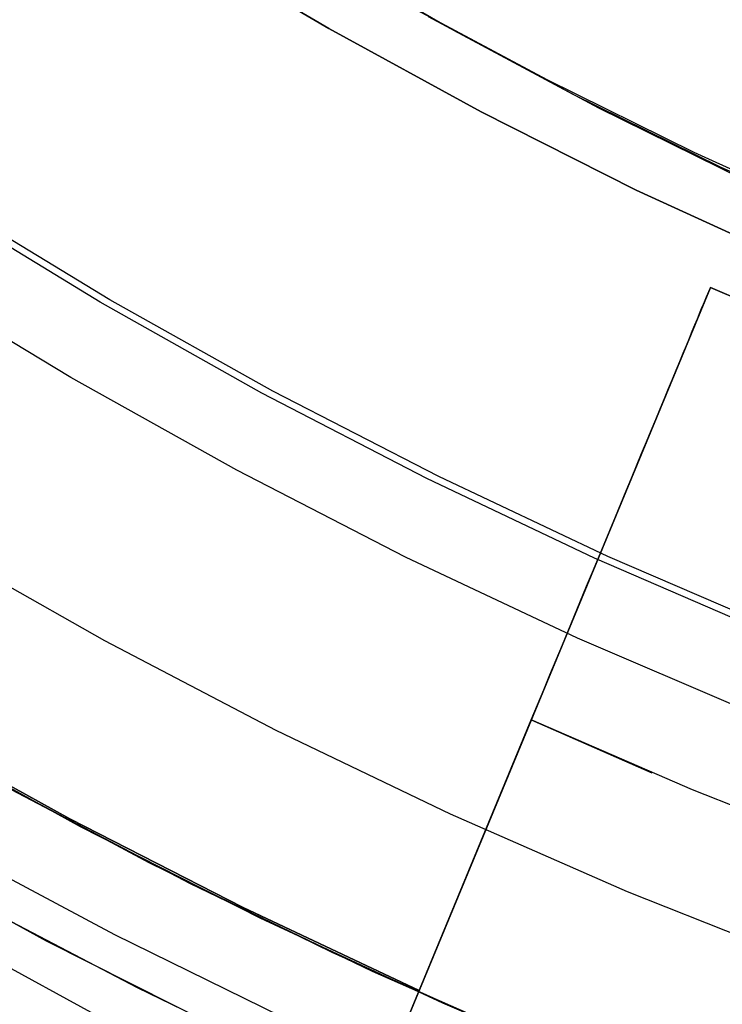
# Model space of a CAD drawing. Header units: millimetres. Extents: x 8926 to 10090, y -5004 to -3986.
# Tile 82 of 256: x 9494.84 to 9497.84, y -4376.36 to -4372.15. Entities that reach past the tile are written whole.
import ezdxf

# ---------------------------------------------------------------- set-up
doc = ezdxf.new("R2010")
doc.units = ezdxf.units.MM
for name, color, linetype in [('1', 7, 'Continuous'), ('COLOR EXT', 7, 'Continuous'), ('PLASTICO NEGRO', 7, 'Continuous')]:
    doc.layers.add(name, color=color, linetype=linetype)
doc.layers.add('BLANCO METALICO', color=7, linetype='Continuous', true_color=0xededed)

msp = doc.modelspace()

# ---------------------------------------------------------------- linework, layer by layer
at = {"layer": '1', "color": 250, "true_color": 0x111111}
for p, q in [((9496.1628, -4372.1861, 48.3312), (9495.5243, -4371.8076, 48.3312)), ((9495.5243, -4371.8076, 96.1312), (9496.1628, -4372.1861, 96.1312)), ((9496.8139, -4372.5423, 48.3312), (9496.1628, -4372.1861, 48.3312)), ((9496.1628, -4372.1861, 96.1312), (9496.8139, -4372.5423, 96.1312)), ((9497.4769, -4372.8758, 48.3312), (9496.8139, -4372.5423, 48.3312)), ((9496.8139, -4372.5423, 96.1312), (9497.4769, -4372.8758, 96.1312)), ((9498.1511, -4373.1863, 48.3312), (9497.4769, -4372.8758, 48.3312)), ((9497.4769, -4372.8758, 96.1312), (9498.1511, -4373.1863, 96.1312)), ((9495.1485, -4376.3906, 98.1904), (9494.4406, -4376.004, 98.1904))]:
    msp.add_line(p, q, dxfattribs=at)
at = {"layer": 'BLANCO METALICO'}
for p, q in [((9495.1861, -4373.3547, 236.5324), (9494.5085, -4372.9422, 236.5324)), ((9495.2277, -4373.3445, 251.5104), (9494.5454, -4372.9302, 251.5104)), ((9495.0609, -4373.6771, 247.3632), (9494.3665, -4373.2565, 247.3632)), ((9495.8775, -4373.7436, 236.5324), (9495.1861, -4373.3547, 236.5324)), ((9495.924, -4373.7348, 251.5104), (9495.2277, -4373.3445, 251.5104)), ((9495.7696, -4374.0734, 247.3632), (9495.0609, -4373.6771, 247.3632)), ((9496.582, -4374.1084, 236.5324), (9495.8775, -4373.7436, 236.5324)), ((9496.6334, -4374.1006, 251.5104), (9495.924, -4373.7348, 251.5104)), ((9496.4916, -4374.4447, 247.3632), (9495.7696, -4374.0734, 247.3632)), ((9497.2986, -4374.4487, 236.5324), (9496.582, -4374.1084, 236.5324)), ((9497.3551, -4374.4416, 251.5104), (9496.6334, -4374.1006, 251.5104)), ((9497.226, -4374.7908, 247.3632), (9496.4916, -4374.4447, 247.3632)), ((9498.0265, -4374.7641, 236.5324), (9497.2986, -4374.4487, 236.5324)), ((9498.0883, -4374.7573, 251.5104), (9497.3551, -4374.4416, 251.5104)), ((9497.9721, -4375.111, 247.3632), (9497.226, -4374.7908, 247.3632)), ((9494.3465, -4375.1798, 242.5324), (9495.1004, -4375.596, 242.5324)), ((9494.6272, -4375.3387, 251.5104), (9495.3947, -4375.7494, 251.5104)), ((9494.8066, -4375.4379, 219.9163), (9495.5708, -4375.8389, 219.9163)), ((9495.5708, -4375.8389, 219.6163), (9494.8066, -4375.4379, 219.6163)), ((9495.1004, -4375.596, 242.5324), (9495.8681, -4375.9861, 242.5324)), ((9495.2485, -4376.0584, 247.3632), (9494.4701, -4375.6422, 247.3632)), ((9495.3947, -4375.7494, 251.5104), (9496.176, -4376.1331, 251.5104)), ((9495.5708, -4375.8389, 219.9163), (9496.3483, -4376.2134, 219.9163)), ((9496.3483, -4376.2134, 219.6163), (9495.5708, -4375.8389, 219.6163)), ((9495.3461, -4376.2856, 219.1163), (9494.5666, -4375.8765, 219.1163)), ((9495.8681, -4375.9861, 242.5324), (9496.6489, -4376.3494, 242.5324)), ((9496.041, -4376.4472, 247.3632), (9495.2485, -4376.0584, 247.3632)), ((9496.176, -4376.1331, 251.5104), (9496.9702, -4376.4894, 251.5104)), ((9496.3483, -4376.2134, 219.9163), (9497.1384, -4376.5608, 219.9163)), ((9497.1384, -4376.5608, 219.6163), (9496.3483, -4376.2134, 219.6163)), ((9496.1392, -4376.6676, 219.1163), (9495.3461, -4376.2856, 219.1163)), ((9496.6489, -4376.3494, 242.5324), (9497.4417, -4376.6856, 242.5324))]:
    msp.add_line(p, q, dxfattribs=at)
at = {"layer": 'BLANCO METALICO', "color": 3, "true_color": 0x00ff00}
for p, q in [((9494.9567, -4376.0855, 218.114), (9494.1844, -4375.6631, 218.114)), ((9494.9567, -4376.0855, 220.9685), (9494.1844, -4375.6631, 220.9685)), ((9494.9567, -4376.0855, 218.114), (9494.1844, -4375.6631, 218.114)), ((9495.7431, -4376.4811, 218.114), (9494.9567, -4376.0855, 218.114)), ((9495.7431, -4376.4811, 220.9685), (9494.9567, -4376.0855, 220.9685)), ((9495.7431, -4376.4811, 218.114), (9494.9567, -4376.0855, 218.114))]:
    msp.add_line(p, q, dxfattribs=at)
at = {"layer": 'COLOR EXT', "color": 30, "true_color": 0xff8d00}
for p, q in [((9497.794, -4373.2917, 21.4121), (9493.6785, -4383.2273, 21.4121)), ((9497.794, -4373.2917, 19.7621), (9496.5496, -4376.2958, 19.7621)), ((9497.7772, -4373.3322, 24.978), (9497.7823, -4373.3198, 24.9095)), ((9497.7823, -4373.3198, 24.9095), (9497.7865, -4373.3097, 24.8405)), ((9497.7865, -4373.3097, 24.8405), (9497.7897, -4373.3018, 24.7712)), ((9497.7897, -4373.3018, 24.7712), (9497.7921, -4373.2962, 24.7017)), ((9497.7921, -4373.2962, 24.7017), (9497.7935, -4373.2928, 24.6319)), ((9497.7935, -4373.2928, 24.6319), (9497.794, -4373.2917, 24.5621)), ((9497.794, -4373.2917, 24.5621), (9497.794, -4373.2917, 19.7621)), ((9497.794, -4373.2917, 19.7621), (9498.4591, -4373.5811, 19.7621)), ((9498.4819, -4373.5906, 24.5621), (9497.794, -4373.2917, 24.5621)), ((9497.794, -4373.2917, 22.1621), (9498.4819, -4373.5906, 22.1621)), ((9497.7564, -4373.3823, 25.1803), (9497.7642, -4373.3634, 25.1135)), ((9497.7642, -4373.3634, 25.1135), (9497.7712, -4373.3467, 25.0461)), ((9497.7712, -4373.3467, 25.0461), (9497.7772, -4373.3322, 24.978)), ((9497.7381, -4373.4264, 25.3115), (9497.7477, -4373.4033, 25.2463)), ((9497.7477, -4373.4033, 25.2463), (9497.7564, -4373.3823, 25.1803)), ((9497.7164, -4373.479, 25.439), (9497.7277, -4373.4517, 25.3757)), ((9497.7277, -4373.4517, 25.3757), (9497.7381, -4373.4264, 25.3115)), ((9497.7043, -4373.5083, 25.5012), (9497.7164, -4373.479, 25.439)), ((9497.6913, -4373.5395, 25.5623), (9497.7043, -4373.5083, 25.5012)), ((9497.663, -4373.6079, 25.6807), (9497.6775, -4373.5728, 25.6221)), ((9497.6775, -4373.5728, 25.6221), (9497.6913, -4373.5395, 25.5623)), ((9497.6476, -4373.645, 25.7379), (9497.663, -4373.6079, 25.6807)), ((9497.6315, -4373.6838, 25.7936), (9497.6476, -4373.645, 25.7379)), ((9497.6147, -4373.7244, 25.8479), (9497.6315, -4373.6838, 25.7936)), ((9497.5972, -4373.7667, 25.9006), (9497.6147, -4373.7244, 25.8479)), ((9497.5789, -4373.8108, 25.9516), (9497.5972, -4373.7667, 25.9006)), ((9497.56, -4373.8564, 26.001), (9497.5789, -4373.8108, 25.9516)), ((9497.5405, -4373.9036, 26.0486), (9497.56, -4373.8564, 26.001)), ((9497.5203, -4373.9523, 26.0944), (9497.5405, -4373.9036, 26.0486)), ((9497.4996, -4374.0024, 26.1383), (9497.5203, -4373.9523, 26.0944)), ((9497.4782, -4374.054, 26.1803), (9497.4996, -4374.0024, 26.1383)), ((9497.4563, -4374.1068, 26.2204), (9497.4782, -4374.054, 26.1803)), ((9497.4339, -4374.1609, 26.2584), (9497.4563, -4374.1068, 26.2204)), ((9497.411, -4374.2162, 26.2943), (9497.4339, -4374.1609, 26.2584)), ((9497.3876, -4374.2727, 26.3282), (9497.411, -4374.2162, 26.2943)), ((9497.3638, -4374.3302, 26.3599), (9497.3876, -4374.2727, 26.3282)), ((9497.3396, -4374.3886, 26.3894), (9497.3638, -4374.3302, 26.3599)), ((9497.315, -4374.448, 26.4166), (9497.3396, -4374.3886, 26.3894)), ((9497.29, -4374.5083, 26.4416), (9497.315, -4374.448, 26.4166)), ((9497.2648, -4374.5693, 26.4644), (9497.29, -4374.5083, 26.4416)), ((9497.2392, -4374.631, 26.4848), (9497.2648, -4374.5693, 26.4644)), ((9497.2134, -4374.6933, 26.5028), (9497.2392, -4374.631, 26.4848)), ((9497.1874, -4374.7561, 26.5185), (9497.2134, -4374.6933, 26.5028)), ((9497.1611, -4374.8195, 26.5318), (9497.1874, -4374.7561, 26.5185)), ((9497.1347, -4374.8832, 26.5427), (9497.1611, -4374.8195, 26.5318)), ((9497.1082, -4374.9472, 26.5512), (9497.1347, -4374.8832, 26.5427)), ((9497.0816, -4375.0115, 26.5573), (9497.1082, -4374.9472, 26.5512)), ((9497.0549, -4375.0759, 26.5609), (9497.0816, -4375.0115, 26.5573)), ((9497.0282, -4375.1404, 26.5621), (9497.0549, -4375.0759, 26.5609)), ((9493.6785, -4383.2273, 26.5621), (9497.0282, -4375.1404, 26.5621)), ((9495.0564, -4375.5635, 19.7621), (9494.3289, -4375.1605, 19.7621)), ((9495.0564, -4375.5635, 16.2621), (9494.3289, -4375.1605, 16.2621)), ((9494.3289, -4375.1605, 18.0121), (9495.0564, -4375.5635, 18.0121)), ((9497.7166, -4375.4384, 26.5621), (9497.0282, -4375.1404, 26.5621)), ((9497.0282, -4375.1404, 26.5621), (9497.5436, -4375.3659, 26.5621)), ((9498.414, -4375.7145, 26.5621), (9497.7166, -4375.4384, 26.5621)), ((9495.7969, -4375.9421, 19.7621), (9495.0564, -4375.5635, 19.7621)), ((9495.7969, -4375.9421, 16.2621), (9495.0564, -4375.5635, 16.2621)), ((9495.0564, -4375.5635, 18.0121), (9495.7969, -4375.9421, 18.0121)), ((9496.5496, -4376.2958, 19.7621), (9495.7969, -4375.9421, 19.7621)), ((9496.5496, -4376.2958, 16.2621), (9495.7969, -4375.9421, 16.2621)), ((9495.7969, -4375.9421, 18.0121), (9496.5496, -4376.2958, 18.0121)), ((9496.5496, -4376.2958, 16.2621), (9493.4896, -4383.6833, 16.2621)), ((9496.5496, -4376.2958, 19.7621), (9496.5496, -4376.2958, 16.2621))]:
    msp.add_line(p, q, dxfattribs=at)
at = {"layer": 'PLASTICO NEGRO', "color": 254, "true_color": 0xcad1ee}
for p, q in [((9496.6968, -4372.194, 29.5566), (9496.0884, -4371.8419, 29.4383)), ((9497.0964, -4372.4055, 31.1546), (9496.4785, -4372.0746, 31.0358)), ((9496.5876, -4372.1343, 30.2962), (9497.2064, -4372.4657, 30.4151)), ((9497.3164, -4372.5258, 29.6757), (9496.6968, -4372.194, 29.5566)), ((9497.7248, -4372.7158, 31.274), (9497.0964, -4372.4055, 31.1546)), ((9497.2064, -4372.4657, 30.4151), (9497.8357, -4372.7764, 30.5347)), ((9497.9465, -4372.837, 29.7954), (9497.3164, -4372.5258, 29.6757)), ((9498.363, -4373.0053, 31.394), (9497.7248, -4372.7158, 31.274)), ((9497.8357, -4372.7764, 30.5347), (9498.4747, -4373.0663, 30.6549)), ((9494.4853, -4374.3926, 31.0621), (9495.2042, -4374.8003, 31.0621)), ((9494.4853, -4374.3926, 29.5621), (9495.2042, -4374.8003, 29.5621)), ((9494.4853, -4374.3926, 30.3121), (9495.2042, -4374.8003, 30.3121)), ((9495.2042, -4374.8003, 31.0621), (9495.9366, -4375.1833, 31.0621)), ((9495.2042, -4374.8003, 29.5621), (9495.9366, -4375.1833, 29.5621)), ((9495.2042, -4374.8003, 30.3121), (9495.9366, -4375.1833, 30.3121)), ((9495.9366, -4375.1833, 31.0621), (9496.6817, -4375.5411, 31.0621)), ((9495.9366, -4375.1833, 29.5621), (9496.6817, -4375.5411, 29.5621)), ((9495.9366, -4375.1833, 30.3121), (9496.6817, -4375.5411, 30.3121)), ((9496.6817, -4375.5411, 31.0621), (9497.4385, -4375.8733, 31.0621)), ((9496.6817, -4375.5411, 29.5621), (9497.4385, -4375.8733, 29.5621)), ((9496.6817, -4375.5411, 30.3121), (9497.4385, -4375.8733, 30.3121)), ((9497.4385, -4375.8733, 31.0621), (9498.2062, -4376.1795, 31.0621)), ((9497.4385, -4375.8733, 29.5621), (9498.2062, -4376.1795, 29.5621)), ((9497.4385, -4375.8733, 30.3121), (9498.2062, -4376.1795, 30.3121))]:
    msp.add_line(p, q, dxfattribs=at)

doc.saveas('drawing.dxf')
